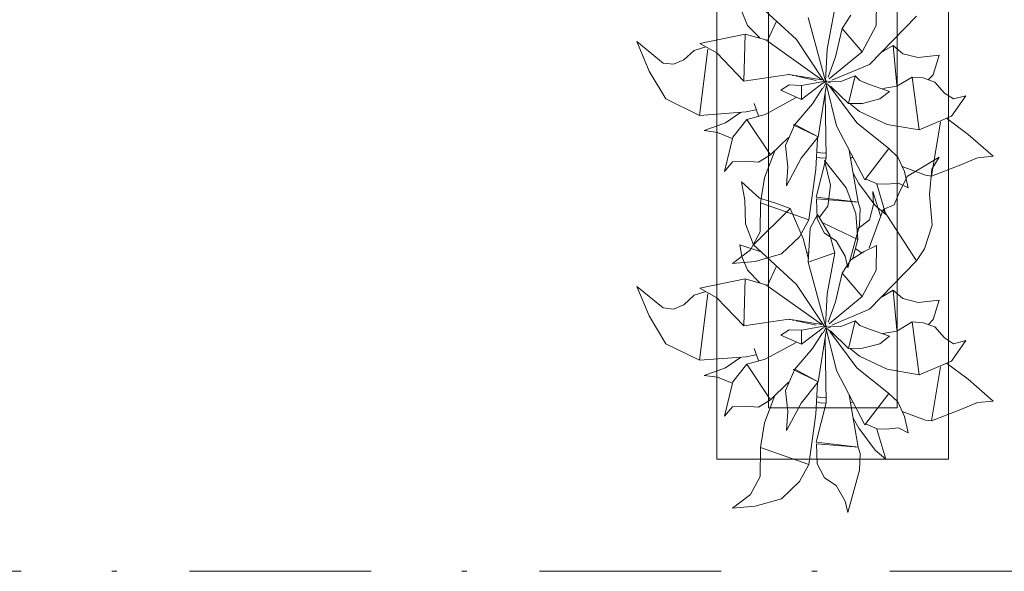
# Model space of a CAD drawing. Header units: millimetres. Extents: x 0 to 1184, y 0 to 836.
# Tile 78 of 241: x 313 to 332, y 630 to 640. Entities that reach past the tile are written whole.
import ezdxf
from ezdxf.xclip import XClip

# ---------------------------------------------------------------- set-up
doc = ezdxf.new("R2010")
doc.units = ezdxf.units.MM
doc.header["$MEASUREMENT"] = 0
doc.header["$XCLIPFRAME"] = 0
doc.linetypes.add('Штрихпунктирная', pattern=[6.702778, 3.527778, -1.763889, 0, -1.411111])
doc.layers.add('Интерьер - Мебель', color=7, linetype='Continuous')
doc.layers.add('Элемент Модели - Оси', color=7, linetype='Continuous')

# ---------------------------------------------------------------- blocks, each defined once
blk = doc.blocks.new('Чертеж_4_4', base_point=(-278.479, 89.564))
at = {"layer": 'Интерьер - Мебель', "color": 7, "linetype": 'Continuous', "lineweight": 15}
for p, q in [((326.074, 646.745), (326.074, 631.745)), ((330.574, 631.745), (330.574, 646.745)), ((327.074, 645.745), (327.074, 632.745)), ((329.574, 632.745), (329.574, 645.745)), ((327.074, 632.745), (329.574, 632.745)), ((326.074, 631.745), (330.574, 631.745))]:
    blk.add_line(p, q, dxfattribs=at)
at = {"layer": 'Интерьер - Мебель', "color": 252, "linetype": 'Continuous', "lineweight": 5}
for p, q in [((326.787, 640.674), (327.621, 639.902)), ((326.787, 640.674), (327.621, 639.902)), ((329.166, 640.176), (329.175, 640.656)), ((329.166, 640.176), (329.175, 640.656)), ((326.556, 640.447), (326.67, 640.177)), ((326.556, 640.447), (326.67, 640.177)), ((328.219, 639.719), (328.368, 640.516)), ((328.219, 639.719), (328.368, 640.516)), ((327.065, 639.897), (327.225, 640.245)), ((327.065, 639.897), (327.225, 640.245)), ((327.85, 640.333), (328.186, 639.095)), ((327.85, 640.333), (328.186, 639.095)), ((328.509, 640.119), (328.677, 640.377)), ((328.509, 640.119), (328.677, 640.377)), ((329.036, 639.418), (329.95, 640.359)), ((329.036, 639.418), (329.95, 640.359)), ((326.67, 640.177), (326.909, 639.934)), ((326.67, 640.177), (326.909, 639.934)), ((328.377, 639.565), (328.509, 640.119)), ((328.377, 639.565), (328.509, 640.119)), ((328.509, 640.119), (328.899, 639.664)), ((328.509, 640.119), (328.899, 639.664)), ((328.899, 639.664), (329.166, 640.176)), ((328.899, 639.664), (329.166, 640.176)), ((324.521, 639.862), (324.755, 639.29)), ((324.521, 639.862), (325.028, 639.446)), ((324.521, 639.862), (324.755, 639.29)), ((324.521, 639.862), (325.028, 639.446)), ((325.741, 639.828), (326.623, 640.008)), ((325.741, 639.828), (326.623, 640.008)), ((325.741, 639.828), (326.073, 639.644)), ((325.741, 639.828), (326.073, 639.644)), ((326.595, 639.096), (326.623, 640.008)), ((326.595, 639.096), (326.623, 640.008)), ((326.623, 640.008), (327.023, 639.898)), ((326.623, 640.008), (327.023, 639.898)), ((327.023, 639.898), (328.11, 639.121)), ((327.023, 639.898), (328.11, 639.121)), ((327.621, 639.902), (328.149, 639.102)), ((327.621, 639.902), (328.149, 639.102)), ((325.433, 639.507), (325.631, 639.69)), ((325.433, 639.507), (325.631, 639.69)), ((325.631, 639.69), (325.859, 639.763)), ((325.631, 639.69), (325.859, 639.763)), ((325.735, 638.428), (325.898, 639.718)), ((325.735, 638.428), (325.898, 639.718)), ((326.073, 639.644), (326.595, 639.096)), ((326.073, 639.644), (326.595, 639.096)), ((328.186, 639.095), (328.219, 639.719)), ((328.186, 639.095), (328.219, 639.719)), ((328.258, 639.137), (328.899, 639.664)), ((328.258, 639.137), (328.899, 639.664)), ((329.287, 639.662), (329.5, 639.789)), ((329.287, 639.662), (329.5, 639.789)), ((329.304, 639.699), (329.313, 639.671)), ((329.304, 639.699), (329.313, 639.671)), ((329.5, 639.789), (329.573, 639.017)), ((329.5, 639.789), (329.688, 639.627)), ((329.5, 639.789), (329.573, 639.017)), ((329.5, 639.789), (329.688, 639.627)), ((325.028, 639.446), (325.228, 639.425)), ((325.028, 639.446), (325.228, 639.425)), ((325.228, 639.425), (325.433, 639.507)), ((325.228, 639.425), (325.433, 639.507)), ((328.237, 639.17), (328.377, 639.565)), ((328.237, 639.17), (328.377, 639.565)), ((329.688, 639.627), (329.983, 639.552)), ((329.688, 639.627), (329.983, 639.552)), ((329.983, 639.552), (330.392, 639.597)), ((329.983, 639.552), (330.392, 639.597)), ((330.278, 639.22), (330.392, 639.597)), ((330.278, 639.22), (330.392, 639.597)), ((324.755, 639.29), (325.081, 638.747)), ((324.755, 639.29), (325.081, 638.747)), ((328.305, 639.11), (329.036, 639.418)), ((328.305, 639.11), (329.036, 639.418)), ((326.595, 639.096), (327.474, 639.224)), ((326.595, 639.096), (327.474, 639.224)), ((327.474, 639.224), (328.11, 639.121)), ((327.474, 639.224), (328.11, 639.121)), ((327.478, 639.222), (327.49, 639.219)), ((327.478, 639.222), (327.49, 639.219)), ((327.545, 639.207), (327.568, 639.202)), ((327.545, 639.207), (327.568, 639.202)), ((327.612, 639.192), (327.657, 639.183)), ((327.612, 639.192), (327.657, 639.183)), ((327.679, 639.178), (328.003, 639.107)), ((327.679, 639.178), (328.003, 639.107)), ((327.715, 639.012), (328.186, 639.095)), ((327.715, 639.012), (328.186, 639.095)), ((327.717, 638.74), (328.14, 639.06)), ((327.717, 638.74), (328.14, 639.06)), ((328.137, 638.96), (328.212, 639.099)), ((328.137, 638.96), (328.212, 639.099)), ((328.146, 639.063), (328.212, 639.099)), ((328.146, 639.063), (328.212, 639.099)), ((328.157, 639.09), (328.18, 639.084)), ((328.157, 639.09), (328.18, 639.084)), ((328.174, 639.086), (328.186, 639.095)), ((328.174, 639.086), (328.186, 639.095)), ((328.202, 639.079), (328.282, 639.06)), ((328.202, 639.079), (328.282, 639.06)), ((328.24, 639.093), (328.48, 639.087)), ((328.24, 639.093), (328.48, 639.087)), ((328.48, 639.087), (328.763, 639.195)), ((328.48, 639.087), (328.763, 639.195)), ((328.628, 638.657), (328.763, 639.195)), ((328.628, 638.657), (328.763, 639.195)), ((328.763, 639.195), (328.852, 639.104)), ((328.763, 639.195), (328.852, 639.104)), ((328.852, 639.104), (329.02, 639.038)), ((328.852, 639.104), (329.02, 639.038)), ((329.573, 638.994), (329.869, 639.174)), ((329.573, 638.994), (329.869, 639.174)), ((329.869, 639.174), (330.006, 638.145)), ((329.869, 639.174), (330.082, 639.157)), ((329.869, 639.174), (330.006, 638.145)), ((329.869, 639.174), (330.082, 639.157)), ((330.082, 639.157), (330.308, 639.076)), ((330.082, 639.157), (330.308, 639.076)), ((330.178, 639.117), (330.278, 639.22)), ((330.178, 639.117), (330.278, 639.22)), ((330.308, 639.076), (330.494, 638.863)), ((330.308, 639.076), (330.494, 638.863)), ((327.317, 638.918), (327.476, 639.021)), ((327.317, 638.918), (327.476, 639.021)), ((327.317, 638.918), (327.717, 638.74)), ((327.317, 638.918), (327.717, 638.74)), ((327.476, 639.021), (327.715, 639.012)), ((327.476, 639.021), (327.715, 639.012)), ((327.715, 639.012), (327.717, 638.74)), ((327.715, 639.012), (327.717, 638.74)), ((327.931, 638.655), (328.123, 638.959)), ((327.931, 638.655), (328.123, 638.959)), ((328.042, 638.009), (328.201, 639.029)), ((328.042, 638.009), (328.201, 639.029)), ((328.2, 639.039), (328.399, 638.226)), ((328.2, 639.039), (328.399, 638.226)), ((328.202, 639.051), (328.371, 638.906)), ((328.202, 639.051), (328.371, 638.906)), ((328.266, 638.987), (328.792, 638.283)), ((328.266, 638.987), (328.792, 638.283)), ((328.283, 638.998), (328.628, 638.657)), ((328.283, 638.998), (328.628, 638.657)), ((329.02, 639.038), (329.427, 638.896)), ((329.02, 639.038), (329.427, 638.896)), ((329.241, 638.748), (329.427, 638.896)), ((329.241, 638.748), (329.427, 638.896)), ((329.298, 638.951), (329.573, 638.994)), ((329.298, 638.951), (329.573, 638.994)), ((325.081, 638.747), (325.735, 638.428)), ((325.081, 638.747), (325.735, 638.428)), ((327.014, 638.446), (327.612, 638.773)), ((327.014, 638.446), (327.612, 638.773)), ((328.178, 638.851), (328.199, 637.602)), ((328.178, 638.851), (328.199, 637.602)), ((328.906, 638.661), (329.241, 638.748)), ((328.906, 638.661), (329.241, 638.748)), ((330.494, 638.863), (330.671, 638.75)), ((330.494, 638.863), (330.671, 638.75)), ((330.632, 638.413), (330.91, 638.809)), ((330.632, 638.413), (330.91, 638.809)), ((330.671, 638.75), (330.91, 638.809)), ((330.671, 638.75), (330.91, 638.809)), ((325.735, 638.428), (326.64, 638.497)), ((325.735, 638.428), (326.64, 638.497)), ((326.64, 638.497), (326.831, 638.536)), ((326.64, 638.497), (326.831, 638.536)), ((326.798, 638.658), (326.88, 638.42)), ((326.798, 638.658), (326.88, 638.42)), ((327.585, 638.254), (327.931, 638.655)), ((327.585, 638.254), (327.931, 638.655)), ((328.628, 638.657), (328.906, 638.661)), ((328.628, 638.657), (328.906, 638.661)), ((328.673, 638.649), (328.842, 638.504)), ((328.673, 638.649), (328.842, 638.504)), ((328.842, 638.504), (329.384, 638.252)), ((328.842, 638.504), (329.384, 638.252)), ((326.24, 638.283), (326.534, 638.482)), ((326.24, 638.283), (326.534, 638.482)), ((326.383, 638.006), (326.658, 638.349)), ((326.383, 638.006), (326.658, 638.349)), ((326.658, 638.349), (327.014, 638.446)), ((326.658, 638.349), (327.014, 638.446)), ((326.658, 638.349), (327.113, 637.66)), ((326.658, 638.349), (327.113, 637.66)), ((330.006, 638.145), (330.632, 638.413)), ((330.006, 638.145), (330.632, 638.413)), ((330.241, 637.248), (330.422, 638.302)), ((330.241, 637.248), (330.422, 638.302)), ((330.535, 638.372), (330.959, 638.058)), ((330.535, 638.372), (330.959, 638.058)), ((325.826, 638.134), (326.24, 638.283)), ((325.826, 638.134), (326.24, 638.283)), ((325.826, 638.134), (326.085, 638.097)), ((325.826, 638.134), (326.085, 638.097)), ((327.409, 637.84), (327.585, 638.254)), ((327.409, 637.84), (327.585, 638.254)), ((327.559, 638.246), (327.585, 638.254)), ((327.559, 638.246), (327.585, 638.254)), ((327.559, 638.246), (328.042, 638.009)), ((327.559, 638.246), (328.042, 638.009)), ((327.585, 638.254), (328.042, 638.009)), ((327.585, 638.254), (328.042, 638.009)), ((328.399, 638.226), (328.946, 637.174)), ((328.399, 638.226), (328.946, 637.174)), ((328.792, 638.283), (329.414, 637.784)), ((328.792, 638.283), (329.414, 637.784)), ((329.384, 638.252), (330.006, 638.145)), ((329.384, 638.252), (330.006, 638.145)), ((326.085, 638.097), (326.371, 637.981)), ((326.085, 638.097), (326.371, 637.981)), ((326.219, 637.34), (326.383, 638.006)), ((326.219, 637.34), (326.383, 638.006)), ((327.113, 637.66), (327.467, 637.999)), ((327.113, 637.66), (327.467, 637.999)), ((327.712, 637.596), (328.042, 638.009)), ((327.712, 637.596), (328.042, 638.009)), ((327.995, 637.381), (328.027, 637.981)), ((327.995, 637.381), (328.027, 637.981)), ((330.959, 638.058), (331.441, 637.633)), ((330.959, 638.058), (331.441, 637.633)), ((326.999, 637.215), (327.202, 637.74)), ((326.999, 637.215), (327.202, 637.74)), ((327.409, 637.84), (327.455, 637.429)), ((327.409, 637.84), (327.455, 637.429)), ((328.641, 637.746), (328.816, 636.74)), ((328.641, 637.746), (328.816, 636.74)), ((328.946, 637.174), (329.415, 637.784)), ((328.946, 637.174), (329.415, 637.784)), ((329.414, 637.784), (329.589, 637.619)), ((329.414, 637.784), (329.589, 637.619)), ((326.375, 637.526), (326.623, 637.537)), ((326.375, 637.526), (326.623, 637.537)), ((326.623, 637.537), (326.879, 637.517)), ((326.623, 637.537), (326.879, 637.517)), ((326.879, 637.517), (327.113, 637.66)), ((326.879, 637.517), (327.113, 637.66)), ((327.423, 637.061), (327.712, 637.596)), ((327.423, 637.061), (327.712, 637.596)), ((328, 636.837), (328.199, 637.602)), ((328, 636.837), (328.199, 637.602)), ((328.014, 637.617), (328.115, 637.597)), ((328.014, 637.617), (328.115, 637.597)), ((328.027, 637.716), (328.12, 637.697)), ((328.027, 637.716), (328.12, 637.697)), ((328.115, 637.597), (328.193, 637.601)), ((328.115, 637.597), (328.193, 637.601)), ((328.12, 637.697), (328.185, 637.701)), ((328.12, 637.697), (328.185, 637.701)), ((328.165, 637.549), (328.28, 637.074)), ((328.165, 637.549), (328.585, 637.019)), ((328.165, 637.549), (328.28, 637.074)), ((328.165, 637.549), (328.585, 637.019)), ((328.684, 637.599), (328.707, 637.614)), ((328.684, 637.599), (328.707, 637.614)), ((329.589, 637.619), (329.72, 637.337)), ((329.589, 637.619), (329.72, 637.337)), ((329.777, 637.247), (330.395, 637.616)), ((329.777, 637.247), (330.395, 637.616)), ((330.25, 637.382), (330.395, 637.616)), ((330.25, 637.382), (330.395, 637.616)), ((330.782, 637.456), (331.14, 637.605)), ((330.782, 637.456), (331.14, 637.605)), ((331.14, 637.605), (331.441, 637.633)), ((331.14, 637.605), (331.441, 637.633)), ((326.219, 637.34), (326.375, 637.526)), ((326.219, 637.34), (326.375, 637.526)), ((327.423, 637.061), (327.455, 637.429)), ((327.423, 637.061), (327.455, 637.429)), ((327.857, 636.399), (327.995, 637.381)), ((327.857, 636.399), (327.995, 637.381)), ((329.677, 637.432), (330.126, 637.263)), ((329.677, 637.432), (330.126, 637.263)), ((329.72, 637.337), (329.788, 637.018)), ((329.72, 637.337), (329.788, 637.018)), ((330.202, 636.89), (330.25, 637.382)), ((330.202, 636.89), (330.25, 637.382)), ((330.241, 637.248), (330.782, 637.456)), ((330.241, 637.248), (330.782, 637.456)), ((326.922, 636.73), (326.999, 637.215)), ((326.922, 636.73), (326.999, 637.215)), ((328.722, 637.304), (328.835, 637.105)), ((328.722, 637.304), (328.835, 637.105)), ((328.962, 637.194), (329.185, 637.097)), ((328.962, 637.194), (329.185, 637.097)), ((329.62, 636.941), (329.777, 637.247)), ((329.62, 636.941), (329.777, 637.247)), ((330.126, 637.263), (330.241, 637.248)), ((330.126, 637.263), (330.241, 637.248)), ((326.553, 637.134), (326.615, 636.779)), ((326.553, 637.134), (326.899, 636.819)), ((326.553, 637.134), (326.615, 636.779)), ((326.553, 637.134), (326.899, 636.819)), ((328.229, 636.666), (328.28, 637.074)), ((328.229, 636.666), (328.28, 637.074)), ((328.585, 637.019), (328.776, 636.518)), ((328.585, 637.019), (328.776, 636.518)), ((328.835, 637.105), (329.15, 636.677)), ((328.835, 637.105), (329.15, 636.677)), ((329.179, 637.091), (329.355, 636.504)), ((329.179, 637.091), (329.355, 636.504)), ((329.185, 637.097), (329.369, 637.088)), ((329.185, 637.097), (329.369, 637.088)), ((329.369, 637.088), (329.601, 637.111)), ((329.369, 637.088), (329.601, 637.111)), ((329.601, 637.111), (329.788, 637.018)), ((329.601, 637.111), (329.788, 637.018)), ((326.615, 636.779), (326.629, 636.323)), ((326.615, 636.779), (326.629, 636.323)), ((326.899, 636.819), (327.198, 636.727)), ((326.899, 636.819), (327.198, 636.727)), ((328, 636.837), (328.772, 636.746)), ((328, 636.837), (328.772, 636.746)), ((328.007, 636.805), (328.021, 636.417)), ((328.007, 636.805), (328.816, 636.74)), ((328.007, 636.805), (328.021, 636.417)), ((328.007, 636.805), (328.816, 636.74)), ((329.103, 636.946), (329.115, 636.694)), ((329.103, 636.946), (329.253, 636.474)), ((329.103, 636.946), (329.115, 636.694)), ((329.103, 636.946), (329.253, 636.474)), ((329.521, 636.688), (329.62, 636.941)), ((329.521, 636.688), (329.62, 636.941)), ((330.202, 636.89), (330.26, 636.295)), ((330.202, 636.89), (330.26, 636.295)), ((326.787, 635.914), (327.5, 636.62)), ((326.787, 635.914), (327.5, 636.62)), ((326.917, 636.166), (326.922, 636.73)), ((326.917, 636.166), (326.922, 636.73)), ((326.922, 636.73), (327.857, 636.399)), ((326.922, 636.73), (327.857, 636.399)), ((327.198, 636.727), (327.5, 636.62)), ((327.198, 636.727), (327.5, 636.62)), ((327.5, 636.62), (327.75, 636.035)), ((327.5, 636.62), (327.75, 636.035)), ((328.065, 636.452), (328.229, 636.666)), ((328.065, 636.452), (328.229, 636.666)), ((328.816, 636.74), (328.856, 636.617)), ((328.816, 636.74), (328.856, 636.617)), ((328.843, 636.289), (328.856, 636.617)), ((328.843, 636.289), (328.856, 636.617)), ((329.034, 635.851), (329.302, 636.601)), ((329.034, 635.851), (329.302, 636.601)), ((329.039, 636.397), (329.115, 636.694)), ((329.039, 636.397), (329.115, 636.694)), ((329.15, 636.677), (329.355, 636.504)), ((329.15, 636.677), (329.355, 636.504)), ((329.302, 636.601), (329.521, 636.688)), ((329.302, 636.601), (329.521, 636.688)), ((329.302, 636.601), (329.95, 635.599)), ((329.302, 636.601), (329.95, 635.599)), ((327.677, 636.069), (327.857, 636.399)), ((327.677, 636.069), (327.857, 636.399)), ((327.889, 636.233), (328.027, 636.499)), ((327.889, 636.233), (328.027, 636.499)), ((328.021, 636.417), (328.164, 636.14)), ((328.021, 636.417), (328.164, 636.14)), ((328.027, 636.499), (328.267, 636.099)), ((328.027, 636.499), (328.267, 636.099)), ((328.776, 636.518), (328.814, 636.018)), ((328.776, 636.518), (328.814, 636.018)), ((328.81, 636.224), (329.039, 636.397)), ((328.81, 636.224), (329.039, 636.397)), ((326.629, 636.323), (326.787, 635.914)), ((326.629, 636.323), (326.787, 635.914)), ((327.85, 635.573), (327.889, 636.233)), ((327.85, 635.573), (327.889, 636.233)), ((328.135, 636.341), (328.814, 636.018)), ((328.135, 636.341), (328.814, 636.018)), ((328.615, 635.466), (328.843, 636.289)), ((328.615, 635.466), (328.843, 636.289)), ((330.108, 635.837), (330.26, 636.295)), ((330.108, 635.837), (330.26, 636.295)), ((326.728, 635.815), (326.917, 636.166)), ((326.728, 635.815), (326.917, 636.166)), ((327.33, 635.736), (327.677, 636.069)), ((327.33, 635.736), (327.677, 636.069)), ((327.75, 636.035), (327.853, 635.633)), ((327.75, 636.035), (327.853, 635.633)), ((328.164, 636.14), (328.391, 635.991)), ((328.164, 636.14), (328.391, 635.991)), ((328.267, 636.099), (328.368, 635.756)), ((328.267, 636.099), (328.368, 635.756)), ((328.712, 635.652), (328.814, 636.018)), ((328.712, 635.652), (328.814, 636.018)), ((326.38, 635.551), (326.728, 635.815)), ((326.38, 635.551), (326.728, 635.815)), ((326.522, 635.914), (326.556, 635.687)), ((326.522, 635.914), (326.932, 635.776)), ((326.522, 635.914), (326.556, 635.687)), ((326.522, 635.914), (326.932, 635.776)), ((326.787, 635.914), (327.621, 635.142)), ((326.787, 635.914), (327.621, 635.142)), ((328.391, 635.991), (328.567, 635.689)), ((328.391, 635.991), (328.567, 635.689)), ((328.773, 635.835), (328.885, 635.757)), ((328.773, 635.835), (328.885, 635.757)), ((328.934, 635.784), (329.175, 635.896)), ((328.934, 635.784), (329.175, 635.896)), ((329.166, 635.416), (329.175, 635.896)), ((329.166, 635.416), (329.175, 635.896)), ((329.95, 635.599), (330.108, 635.837)), ((329.95, 635.599), (330.108, 635.837)), ((326.556, 635.687), (326.67, 635.416)), ((326.556, 635.687), (326.67, 635.416)), ((326.818, 635.589), (327.33, 635.736)), ((326.818, 635.589), (327.33, 635.736)), ((327.817, 635.759), (327.861, 635.773)), ((327.817, 635.759), (327.861, 635.773)), ((327.85, 635.573), (328.368, 635.756)), ((327.85, 635.573), (328.368, 635.756)), ((328.219, 634.958), (328.368, 635.756)), ((328.219, 634.958), (328.368, 635.756)), ((328.509, 635.358), (328.677, 635.617)), ((328.509, 635.358), (328.677, 635.617)), ((328.567, 635.689), (328.615, 635.466)), ((328.567, 635.689), (328.615, 635.466)), ((328.677, 635.617), (328.934, 635.784)), ((328.677, 635.617), (328.934, 635.784)), ((326.38, 635.551), (326.818, 635.589)), ((326.38, 635.551), (326.818, 635.589)), ((327.065, 635.137), (327.225, 635.485)), ((327.065, 635.137), (327.225, 635.485)), ((327.85, 635.573), (328.186, 634.334)), ((327.85, 635.573), (328.186, 634.334)), ((329.036, 634.658), (329.95, 635.599)), ((329.036, 634.658), (329.95, 635.599)), ((325.741, 635.067), (326.623, 635.248)), ((325.741, 635.067), (326.623, 635.248)), ((326.595, 634.336), (326.623, 635.248)), ((326.595, 634.336), (326.623, 635.248)), ((326.623, 635.248), (327.023, 635.137)), ((326.623, 635.248), (327.023, 635.137)), ((326.67, 635.416), (326.909, 635.174)), ((326.67, 635.416), (326.909, 635.174)), ((328.377, 634.805), (328.509, 635.358)), ((328.377, 634.805), (328.509, 635.358)), ((328.509, 635.358), (328.899, 634.904)), ((328.509, 635.358), (328.899, 634.904)), ((328.899, 634.904), (329.166, 635.416)), ((328.899, 634.904), (329.166, 635.416)), ((324.521, 635.102), (324.755, 634.53)), ((324.521, 635.102), (325.028, 634.686)), ((324.521, 635.102), (324.755, 634.53)), ((324.521, 635.102), (325.028, 634.686)), ((325.741, 635.067), (326.073, 634.884)), ((325.741, 635.067), (326.073, 634.884)), ((327.023, 635.137), (328.11, 634.361)), ((327.023, 635.137), (328.11, 634.361)), ((327.621, 635.142), (328.149, 634.341)), ((327.621, 635.142), (328.149, 634.341)), ((325.433, 634.747), (325.631, 634.93)), ((325.433, 634.747), (325.631, 634.93)), ((325.631, 634.93), (325.859, 635.003)), ((325.631, 634.93), (325.859, 635.003)), ((325.735, 633.668), (325.898, 634.958)), ((325.735, 633.668), (325.898, 634.958)), ((326.073, 634.884), (326.595, 634.336)), ((326.073, 634.884), (326.595, 634.336)), ((328.186, 634.334), (328.219, 634.958)), ((328.186, 634.334), (328.219, 634.958)), ((328.258, 634.377), (328.899, 634.904)), ((328.258, 634.377), (328.899, 634.904)), ((329.287, 634.902), (329.5, 635.029)), ((329.287, 634.902), (329.5, 635.029)), ((329.304, 634.939), (329.313, 634.911)), ((329.304, 634.939), (329.313, 634.911)), ((329.5, 635.029), (329.573, 634.257)), ((329.5, 635.029), (329.688, 634.867)), ((329.5, 635.029), (329.573, 634.257)), ((329.5, 635.029), (329.688, 634.867)), ((329.688, 634.867), (329.983, 634.791)), ((329.688, 634.867), (329.983, 634.791)), ((325.028, 634.686), (325.228, 634.664)), ((325.028, 634.686), (325.228, 634.664)), ((325.228, 634.664), (325.433, 634.747)), ((325.228, 634.664), (325.433, 634.747)), ((328.237, 634.409), (328.377, 634.805)), ((328.237, 634.409), (328.377, 634.805)), ((328.305, 634.35), (329.036, 634.658)), ((328.305, 634.35), (329.036, 634.658)), ((329.983, 634.791), (330.392, 634.837)), ((329.983, 634.791), (330.392, 634.837)), ((330.278, 634.46), (330.392, 634.837)), ((330.278, 634.46), (330.392, 634.837)), ((324.755, 634.53), (325.081, 633.987)), ((324.755, 634.53), (325.081, 633.987)), ((326.595, 634.336), (327.474, 634.464)), ((326.595, 634.336), (327.474, 634.464)), ((327.474, 634.464), (328.11, 634.361)), ((327.474, 634.464), (328.11, 634.361)), ((327.478, 634.461), (327.49, 634.459)), ((327.478, 634.461), (327.49, 634.459)), ((327.545, 634.447), (327.568, 634.442)), ((327.545, 634.447), (327.568, 634.442)), ((327.612, 634.432), (327.657, 634.423)), ((327.612, 634.432), (327.657, 634.423)), ((327.679, 634.418), (328.003, 634.347)), ((327.679, 634.418), (328.003, 634.347)), ((327.715, 634.252), (328.186, 634.334)), ((327.715, 634.252), (328.186, 634.334)), ((327.717, 633.98), (328.14, 634.3)), ((327.717, 633.98), (328.14, 634.3)), ((328.137, 634.2), (328.212, 634.339)), ((328.137, 634.2), (328.212, 634.339)), ((328.146, 634.303), (328.212, 634.339)), ((328.146, 634.303), (328.212, 634.339)), ((328.157, 634.329), (328.18, 634.324)), ((328.157, 634.329), (328.18, 634.324)), ((328.174, 634.326), (328.186, 634.334)), ((328.174, 634.326), (328.186, 634.334)), ((328.2, 634.279), (328.399, 633.466)), ((328.2, 634.279), (328.399, 633.466)), ((328.202, 634.318), (328.282, 634.299)), ((328.202, 634.318), (328.282, 634.299)), ((328.202, 634.291), (328.371, 634.146)), ((328.202, 634.291), (328.371, 634.146)), ((328.24, 634.333), (328.48, 634.326)), ((328.24, 634.333), (328.48, 634.326)), ((328.48, 634.326), (328.763, 634.434)), ((328.48, 634.326), (328.763, 634.434)), ((328.628, 633.897), (328.763, 634.434)), ((328.628, 633.897), (328.763, 634.434)), ((328.763, 634.434), (328.852, 634.344)), ((328.763, 634.434), (328.852, 634.344)), ((328.852, 634.344), (329.02, 634.278)), ((328.852, 634.344), (329.02, 634.278)), ((329.02, 634.278), (329.427, 634.136)), ((329.02, 634.278), (329.427, 634.136)), ((329.573, 634.234), (329.869, 634.414)), ((329.573, 634.234), (329.869, 634.414)), ((329.869, 634.414), (330.006, 633.384)), ((329.869, 634.414), (330.082, 634.397)), ((329.869, 634.414), (330.006, 633.384)), ((329.869, 634.414), (330.082, 634.397)), ((330.082, 634.397), (330.308, 634.316)), ((330.082, 634.397), (330.308, 634.316)), ((330.178, 634.357), (330.278, 634.46)), ((330.178, 634.357), (330.278, 634.46)), ((330.308, 634.316), (330.494, 634.103)), ((330.308, 634.316), (330.494, 634.103)), ((327.317, 634.158), (327.476, 634.26)), ((327.317, 634.158), (327.476, 634.26)), ((327.317, 634.158), (327.717, 633.98)), ((327.317, 634.158), (327.717, 633.98)), ((327.476, 634.26), (327.715, 634.252)), ((327.476, 634.26), (327.715, 634.252)), ((327.715, 634.252), (327.717, 633.98)), ((327.715, 634.252), (327.717, 633.98)), ((327.931, 633.895), (328.123, 634.198)), ((327.931, 633.895), (328.123, 634.198)), ((328.042, 633.249), (328.201, 634.269)), ((328.042, 633.249), (328.201, 634.269)), ((328.178, 634.091), (328.199, 632.841)), ((328.178, 634.091), (328.199, 632.841)), ((328.266, 634.227), (328.792, 633.523)), ((328.266, 634.227), (328.792, 633.523)), ((328.283, 634.238), (328.628, 633.897)), ((328.283, 634.238), (328.628, 633.897)), ((329.241, 633.987), (329.427, 634.136)), ((329.241, 633.987), (329.427, 634.136)), ((329.298, 634.191), (329.573, 634.234)), ((329.298, 634.191), (329.573, 634.234)), ((330.494, 634.103), (330.671, 633.989)), ((330.494, 634.103), (330.671, 633.989)), ((325.081, 633.987), (325.735, 633.668)), ((325.081, 633.987), (325.735, 633.668)), ((326.798, 633.898), (326.88, 633.66)), ((326.798, 633.898), (326.88, 633.66)), ((327.014, 633.686), (327.612, 634.012)), ((327.014, 633.686), (327.612, 634.012)), ((327.585, 633.494), (327.931, 633.895)), ((327.585, 633.494), (327.931, 633.895)), ((328.628, 633.897), (328.906, 633.901)), ((328.628, 633.897), (328.906, 633.901)), ((328.906, 633.901), (329.241, 633.987)), ((328.906, 633.901), (329.241, 633.987)), ((330.632, 633.653), (330.91, 634.049)), ((330.632, 633.653), (330.91, 634.049)), ((330.671, 633.989), (330.91, 634.049)), ((330.671, 633.989), (330.91, 634.049)), ((325.735, 633.668), (326.64, 633.737)), ((325.735, 633.668), (326.64, 633.737)), ((326.24, 633.523), (326.534, 633.722)), ((326.24, 633.523), (326.534, 633.722)), ((326.64, 633.737), (326.831, 633.776)), ((326.64, 633.737), (326.831, 633.776)), ((328.673, 633.888), (328.842, 633.744)), ((328.673, 633.888), (328.842, 633.744)), ((328.842, 633.744), (329.384, 633.492)), ((328.842, 633.744), (329.384, 633.492)), ((325.826, 633.373), (326.24, 633.523)), ((325.826, 633.373), (326.24, 633.523)), ((326.383, 633.245), (326.658, 633.589)), ((326.383, 633.245), (326.658, 633.589)), ((326.658, 633.589), (327.014, 633.686)), ((326.658, 633.589), (327.014, 633.686)), ((326.658, 633.589), (327.113, 632.9)), ((326.658, 633.589), (327.113, 632.9)), ((328.792, 633.523), (329.414, 633.024)), ((328.792, 633.523), (329.414, 633.024)), ((330.006, 633.384), (330.632, 633.653)), ((330.006, 633.384), (330.632, 633.653)), ((330.241, 632.488), (330.422, 633.541)), ((330.241, 632.488), (330.422, 633.541)), ((330.535, 633.612), (330.959, 633.298)), ((330.535, 633.612), (330.959, 633.298)), ((325.826, 633.373), (326.085, 633.337)), ((325.826, 633.373), (326.085, 633.337)), ((326.085, 633.337), (326.371, 633.221)), ((326.085, 633.337), (326.371, 633.221)), ((327.409, 633.08), (327.585, 633.494)), ((327.409, 633.08), (327.585, 633.494)), ((327.559, 633.486), (327.585, 633.494)), ((327.559, 633.486), (327.585, 633.494)), ((327.559, 633.486), (328.042, 633.249)), ((327.559, 633.486), (328.042, 633.249)), ((327.585, 633.494), (328.042, 633.249)), ((327.585, 633.494), (328.042, 633.249)), ((328.399, 633.466), (328.946, 632.414)), ((328.399, 633.466), (328.946, 632.414)), ((329.384, 633.492), (330.006, 633.384)), ((329.384, 633.492), (330.006, 633.384)), ((326.219, 632.579), (326.383, 633.245)), ((326.219, 632.579), (326.383, 633.245)), ((327.113, 632.9), (327.467, 633.239)), ((327.113, 632.9), (327.467, 633.239)), ((327.712, 632.836), (328.042, 633.249)), ((327.712, 632.836), (328.042, 633.249)), ((327.995, 632.62), (328.027, 633.22)), ((327.995, 632.62), (328.027, 633.22)), ((330.959, 633.298), (331.441, 632.873)), ((330.959, 633.298), (331.441, 632.873)), ((326.999, 632.454), (327.202, 632.98)), ((326.999, 632.454), (327.202, 632.98)), ((327.409, 633.08), (327.455, 632.669)), ((327.409, 633.08), (327.455, 632.669)), ((328.027, 632.955), (328.12, 632.937)), ((328.027, 632.955), (328.12, 632.937)), ((328.12, 632.937), (328.185, 632.941)), ((328.12, 632.937), (328.185, 632.941)), ((328.641, 632.986), (328.816, 631.98)), ((328.641, 632.986), (328.816, 631.98)), ((328.946, 632.414), (329.415, 633.024)), ((328.946, 632.414), (329.415, 633.024)), ((329.414, 633.024), (329.589, 632.859)), ((329.414, 633.024), (329.589, 632.859)), ((326.219, 632.579), (326.375, 632.765)), ((326.219, 632.579), (326.375, 632.765)), ((326.375, 632.765), (326.623, 632.777)), ((326.375, 632.765), (326.623, 632.777)), ((326.623, 632.777), (326.879, 632.757)), ((326.623, 632.777), (326.879, 632.757)), ((326.879, 632.757), (327.113, 632.9)), ((326.879, 632.757), (327.113, 632.9)), ((327.423, 632.3), (327.712, 632.836)), ((327.423, 632.3), (327.712, 632.836)), ((328, 632.077), (328.199, 632.841)), ((328, 632.077), (328.199, 632.841)), ((328.014, 632.857), (328.115, 632.836)), ((328.014, 632.857), (328.115, 632.836)), ((328.115, 632.836), (328.193, 632.841)), ((328.115, 632.836), (328.193, 632.841)), ((328.684, 632.839), (328.707, 632.854)), ((328.684, 632.839), (328.707, 632.854)), ((329.589, 632.859), (329.72, 632.577)), ((329.589, 632.859), (329.72, 632.577)), ((330.782, 632.696), (331.14, 632.845)), ((330.782, 632.696), (331.14, 632.845)), ((331.14, 632.845), (331.441, 632.873)), ((331.14, 632.845), (331.441, 632.873)), ((327.423, 632.3), (327.455, 632.669)), ((327.423, 632.3), (327.455, 632.669)), ((327.857, 631.639), (327.995, 632.62)), ((327.857, 631.639), (327.995, 632.62)), ((329.677, 632.672), (330.126, 632.502)), ((329.677, 632.672), (330.126, 632.502)), ((329.72, 632.577), (329.788, 632.258)), ((329.72, 632.577), (329.788, 632.258)), ((330.241, 632.488), (330.782, 632.696)), ((330.241, 632.488), (330.782, 632.696)), ((326.922, 631.97), (326.999, 632.454)), ((326.922, 631.97), (326.999, 632.454)), ((328.722, 632.544), (328.835, 632.344)), ((328.722, 632.544), (328.835, 632.344)), ((328.962, 632.434), (329.185, 632.337)), ((328.962, 632.434), (329.185, 632.337)), ((330.126, 632.502), (330.241, 632.488)), ((330.126, 632.502), (330.241, 632.488)), ((328.835, 632.344), (329.15, 631.917)), ((328.835, 632.344), (329.15, 631.917)), ((329.179, 632.331), (329.355, 631.744)), ((329.179, 632.331), (329.355, 631.744)), ((329.185, 632.337), (329.369, 632.328)), ((329.185, 632.337), (329.369, 632.328)), ((329.369, 632.328), (329.601, 632.351)), ((329.369, 632.328), (329.601, 632.351)), ((329.601, 632.351), (329.788, 632.258)), ((329.601, 632.351), (329.788, 632.258)), ((328, 632.077), (328.772, 631.985)), ((328, 632.077), (328.772, 631.985)), ((328.007, 632.045), (328.021, 631.657)), ((328.007, 632.045), (328.816, 631.98)), ((328.007, 632.045), (328.021, 631.657)), ((328.007, 632.045), (328.816, 631.98)), ((328.816, 631.98), (328.856, 631.857)), ((328.816, 631.98), (328.856, 631.857)), ((326.917, 631.406), (326.922, 631.97)), ((326.917, 631.406), (326.922, 631.97)), ((326.922, 631.97), (327.857, 631.639)), ((326.922, 631.97), (327.857, 631.639)), ((328.843, 631.529), (328.856, 631.857)), ((328.843, 631.529), (328.856, 631.857)), ((329.15, 631.917), (329.355, 631.744)), ((329.15, 631.917), (329.355, 631.744)), ((327.677, 631.308), (327.857, 631.639)), ((327.677, 631.308), (327.857, 631.639)), ((328.021, 631.657), (328.164, 631.379)), ((328.021, 631.657), (328.164, 631.379)), ((326.728, 631.055), (326.917, 631.406)), ((326.728, 631.055), (326.917, 631.406)), ((328.615, 630.706), (328.843, 631.529)), ((328.615, 630.706), (328.843, 631.529)), ((327.33, 630.976), (327.677, 631.308)), ((327.33, 630.976), (327.677, 631.308)), ((328.164, 631.379), (328.391, 631.231)), ((328.164, 631.379), (328.391, 631.231)), ((328.391, 631.231), (328.567, 630.929)), ((328.391, 631.231), (328.567, 630.929)), ((326.38, 630.79), (326.728, 631.055)), ((326.38, 630.79), (326.728, 631.055)), ((326.818, 630.829), (327.33, 630.976)), ((326.818, 630.829), (327.33, 630.976)), ((328.567, 630.929), (328.615, 630.706)), ((328.567, 630.929), (328.615, 630.706)), ((326.38, 630.79), (326.818, 630.829)), ((326.38, 630.79), (326.818, 630.829))]:
    blk.add_line(p, q, dxfattribs=at)
at = {"layer": 'Элемент Модели - Оси', "color": 7, "linetype": 'Штрихпунктирная', "lineweight": 15}
blk.add_line((57.32, 629.564), (1181.052, 629.564), dxfattribs=at)

msp = doc.modelspace()

# ---------------------------------------------------------------- block references
at = {"color": 161, "linetype": 'Continuous', "lineweight": 40, "true_color": 0x83aefe}
ref = msp.add_blockref('Чертеж_4_4', (-278.479, 89.564), dxfattribs=at)
XClip(ref).set_block_clipping_path([(57.3201676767, 151.7660533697), (1181.0522393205, 828.727105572)])

doc.saveas('drawing.dxf')
